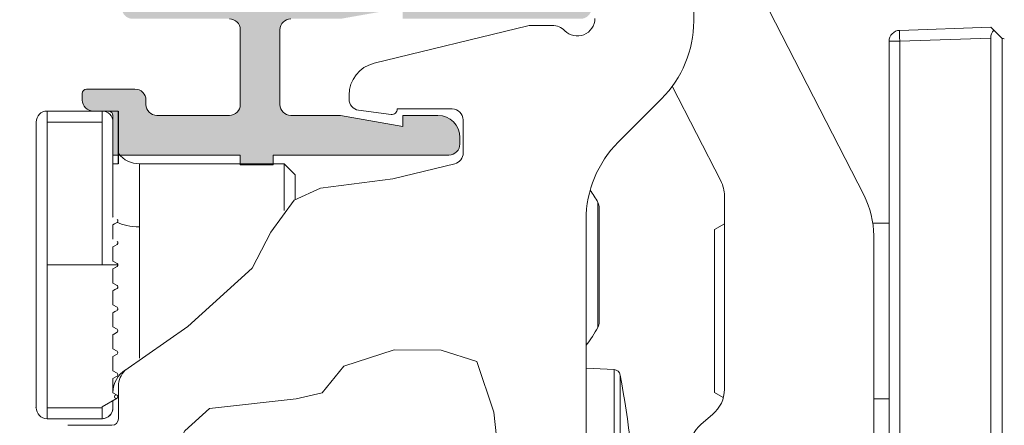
# Model space of a CAD drawing. Header units: metres. Extents: x -1.3 to 9.7, y -0.4 to 3.7.
# Tile 10 of 66: x -0.7831 to -0.7383, y 0.1078 to 0.1262. Entities that reach past the tile are written whole.
import ezdxf

# ---------------------------------------------------------------- set-up
doc = ezdxf.new("R2010")
doc.units = ezdxf.units.M
doc.header["$MEASUREMENT"] = 0
doc.linetypes.add('Wipeout_Contour', pattern=[1, 0, -1])
for name, color, linetype in [('152 - Bemaßung_ Beschriftung.Ausbau', 7, 'Continuous'), ('Neubau_301 - Elemente.Linie', 7, 'Continuous'), ('Neubau_302 - Elemente.Schraffur', 7, 'Continuous')]:
    doc.layers.add(name, color=color, linetype=linetype)
doc.styles.add('ERSTELLTER_STIL_1', font='txt')
doc.dimstyles.new('ERSTELLTER_STIL__2', dxfattribs={"dimtxt": 0.02, "dimasz": 0.01064, "dimexe": 0.18, "dimexo": 0.0625, "dimgap": 0, "dimtad": 1, "dimzin": 0, "dimdsep": 46, "dimtxsty": 'ERSTELLTER_STIL_1', "dimblk": 'ARROWHEAD_2', "dimblk1": 'ARROWHEAD_2', "dimblk2": 'ARROWHEAD_2', "dimcen": 0.09, "dimse1": 1, "dimse2": 1, "dimclrd": 7, "dimclre": 7, "dimclrt": 7, "dimazin": 0, "dimtfac": 1, "dimtdec": 4, "dimtmove": 0, "dimatfit": 3, "dimfxl": 1, "dimtolj": 1, "dimtzin": 0, "dimarcsym": 0})

# ---------------------------------------------------------------- blocks, each defined once
blk = doc.blocks.new('*D10')
at = {"layer": '152 - Bemaßung_ Beschriftung.Ausbau', "color": 7, "linetype": 'Continuous', "lineweight": 5}
for p, q in [((0.8903238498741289, 0.1463773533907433), (0.8903238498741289, 0.1532233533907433)), ((0.8973238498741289, 0.1423359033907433), (0.8833238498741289, 0.1504188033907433)), ((0.9008238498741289, 0.1463773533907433), (0.879823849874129, 0.1463773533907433)), ((0.8903238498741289, 0.06137735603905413), (0.8903238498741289, 0.1463773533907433)), ((0.8833238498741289, 0.06541880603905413), (0.8973238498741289, 0.05733590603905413)), ((0.9008238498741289, 0.06137735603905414), (0.879823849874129, 0.06137735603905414)), ((0.8903238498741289, -0.1036226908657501), (0.8903238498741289, 0.06137735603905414))]:
    blk.add_line(p, q, dxfattribs=at)
at = {"layer": '152 - Bemaßung_ Beschriftung.Ausbau', "color": 7, "lineweight": 5, "insert": (0.8866528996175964, 0.09128030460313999), "char_height": 0.02, "attachment_point": 7, "rotation": 90, "style": 'ERSTELLTER_STIL_1'}
blk.add_mtext('\\A1;{\\pql;\\fArial|b0|i0|c0|p38;8\\fArial|b0|i0|c0|p38;\\A1{\\H.66x;\\S5^  ;}}', dxfattribs=at)
at = {"color": 254, "linetype": 'Wipeout_Contour', "lineweight": 0, "ltscale": 4.19107671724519}
blk.add_wipeout([(0.8900738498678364, 0.08753030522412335), (0.8900738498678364, 0.12022440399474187), (0.8625738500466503, 0.12022440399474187), (0.8625738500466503, 0.08753030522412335)], dxfattribs=at).dxf.layer = '152 - Bemaßung_ Beschriftung.Ausbau'
blk = doc.blocks.new('ARROWHEAD_2')
at = {"color": 0, "linetype": 'Continuous', "lineweight": 0}
for p, q in [((-0.3781315, -0.655), (0.3781315, 0.655)), ((0, 0), (-1, 0))]:
    blk.add_line(p, q, dxfattribs=at)

msp = doc.modelspace()

# ---------------------------------------------------------------- hatches: boundary and pattern name
at = {"layer": 'Neubau_302 - Elemente.Schraffur', "linetype": 'Continuous', "lineweight": 5}
msp.add_hatch(color=7, dxfattribs=at).paths.add_polyline_path([(-0.8180673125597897, 0.1111280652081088, 0.414213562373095), (-0.8190673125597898, 0.1101280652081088), (-0.8190673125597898, 0.08862806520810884, 0.4142135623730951), (-0.8180673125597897, 0.08762806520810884), (-0.8174673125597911, 0.08762806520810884), (-0.8174673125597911, 0.08892806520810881), (-0.8169673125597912, 0.08892806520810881, -0.4142135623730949), (-0.8164673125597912, 0.08842806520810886), (-0.8164673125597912, 0.0729780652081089, 0.4142135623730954), (-0.8159673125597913, 0.07247806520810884), (-0.8085673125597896, 0.07247806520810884, -0.4142135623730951), (-0.8080673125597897, 0.0719780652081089), (-0.8080673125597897, 0.07117806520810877, -0.4142135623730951), (-0.8085673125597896, 0.07067806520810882), (-0.8159673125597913, 0.07067806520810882, 0.4142135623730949), (-0.8164673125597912, 0.07017806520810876), (-0.8164673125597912, 0.06417806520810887, 0.4142135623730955), (-0.8159673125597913, 0.06367806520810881), (-0.7705673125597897, 0.06367806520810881, 0.4142135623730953), (-0.7700673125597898, 0.06417806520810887), (-0.7700673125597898, 0.07017806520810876, 0.4142135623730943), (-0.7705673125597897, 0.07067806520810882), (-0.7779673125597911, 0.07067806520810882, -0.4142135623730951), (-0.7784673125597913, 0.07117806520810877), (-0.7784673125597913, 0.0719780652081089, -0.4142135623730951), (-0.7779673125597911, 0.07247806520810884), (-0.7735673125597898, 0.07247806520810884, 0.4142135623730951), (-0.7730673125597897, 0.0729780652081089), (-0.7730673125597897, 0.07637806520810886, 0.4142135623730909), (-0.7735673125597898, 0.0768780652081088), (-0.7768673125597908, 0.0768780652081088, 0.4732848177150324), (-0.7773576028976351, 0.07628000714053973, -0.488483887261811), (-0.7778673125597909, 0.07567806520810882), (-0.7800673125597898, 0.07567806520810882, -0.4142135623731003), (-0.7802673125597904, 0.0758780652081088), (-0.7802673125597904, 0.07617806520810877, -0.4142135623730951), (-0.7797673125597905, 0.07667806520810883), (-0.7790673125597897, 0.07667806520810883, 0.4142135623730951), (-0.7788673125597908, 0.0768780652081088), (-0.7788673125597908, 0.07867806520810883), (-0.7730673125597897, 0.07867806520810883), (-0.7730673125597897, 0.07912806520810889), (-0.7715673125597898, 0.07912806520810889), (-0.7715673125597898, 0.07867806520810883), (-0.7635673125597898, 0.07867806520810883, -0.4142135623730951), (-0.7630673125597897, 0.07817806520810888), (-0.7630673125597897, 0.0778780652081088, -0.4142135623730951), (-0.7640673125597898, 0.0768780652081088), (-0.76566731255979, 0.0768780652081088), (-0.76566731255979, 0.07737806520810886), (-0.7685029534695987, 0.0768780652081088), (-0.7707673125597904, 0.0768780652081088, 0.4142135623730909), (-0.7712673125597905, 0.07637806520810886), (-0.7712673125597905, 0.0729780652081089, 0.4142135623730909), (-0.7707673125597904, 0.07247806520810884), (-0.7685029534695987, 0.07247806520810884), (-0.76566731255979, 0.0719780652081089), (-0.76566731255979, 0.07247806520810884), (-0.7575673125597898, 0.07247806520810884, -0.4142135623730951), (-0.7570673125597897, 0.0719780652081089), (-0.7570673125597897, 0.07117806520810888, -0.414213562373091), (-0.7575673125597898, 0.07067806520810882), (-0.7677673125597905, 0.07067806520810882, 0.4142135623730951), (-0.7682673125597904, 0.07017806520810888), (-0.7682673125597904, 0.06417806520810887, 0.4142135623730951), (-0.7677673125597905, 0.06367806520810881), (-0.7483673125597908, 0.06367806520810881, 0.414213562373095), (-0.7478673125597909, 0.06417806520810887), (-0.7478673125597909, 0.06517806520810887, -0.414213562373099), (-0.7473673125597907, 0.06567806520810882), (-0.7460673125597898, 0.06567806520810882, -0.4142135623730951), (-0.7455673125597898, 0.06517806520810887), (-0.7455673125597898, 0.06467806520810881), (-0.7465673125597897, 0.06467806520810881), (-0.7465673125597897, 0.06417806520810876, 0.4142135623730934), (-0.7455673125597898, 0.06317806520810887), (-0.7415673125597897, 0.06317806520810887, 0.4142135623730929), (-0.7405673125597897, 0.06417806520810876), (-0.7405673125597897, 0.06467806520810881), (-0.7415673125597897, 0.06467806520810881), (-0.7415673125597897, 0.06517806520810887, -0.4142135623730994), (-0.7410673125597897, 0.06567806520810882), (-0.7397673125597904, 0.06567806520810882, -0.414213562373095), (-0.7392673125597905, 0.06517806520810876), (-0.7392673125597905, 0.0618780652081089, -0.4142135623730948), (-0.7397673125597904, 0.06137806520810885), (-0.8232673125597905, 0.06137806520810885), (-0.8232673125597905, 0.0647780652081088), (-0.8221673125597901, 0.0658780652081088), (-0.8215673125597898, 0.0658780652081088), (-0.8215673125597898, 0.06437806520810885, 0.4142135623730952), (-0.8205673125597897, 0.06337806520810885), (-0.8192673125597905, 0.06337806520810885, 0.4142135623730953), (-0.8182673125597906, 0.06437806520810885), (-0.8182673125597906, 0.06857806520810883, 0.4000000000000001), (-0.8182673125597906, 0.06957806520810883), (-0.8182673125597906, 0.07837806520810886, 0.4142135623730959), (-0.8192673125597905, 0.07937806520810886), (-0.8205673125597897, 0.07937806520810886, 0.4142135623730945), (-0.8215673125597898, 0.07837806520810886), (-0.8215673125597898, 0.0758780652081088), (-0.8220673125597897, 0.0758780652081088, -0.4142135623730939), (-0.8230673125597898, 0.0768780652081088), (-0.8230673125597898, 0.08037806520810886, -0.414213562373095), (-0.8225673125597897, 0.08087806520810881), (-0.8187673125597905, 0.08087806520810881, 0.4142135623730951), (-0.8182673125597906, 0.08137806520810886), (-0.8182673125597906, 0.08487806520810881, 0.4142135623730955), (-0.8192673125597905, 0.08587806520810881), (-0.8220673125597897, 0.08587806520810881), (-0.8220673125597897, 0.08417806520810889), (-0.8225673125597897, 0.08417806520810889, -0.4142135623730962), (-0.8230673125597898, 0.08467806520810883), (-0.8230673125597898, 0.0871280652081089, -0.4142135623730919), (-0.8225673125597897, 0.08762806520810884), (-0.8218673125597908, 0.08762806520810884, 0.414213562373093), (-0.8208673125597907, 0.08862806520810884), (-0.8208673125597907, 0.1101280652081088, 0.4142135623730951), (-0.8218673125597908, 0.1111280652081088), (-0.8225673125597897, 0.1111280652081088, -0.4142135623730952), (-0.8230673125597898, 0.1116280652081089), (-0.8230673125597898, 0.1140780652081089, -0.4142135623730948), (-0.8225673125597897, 0.1145780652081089), (-0.8220673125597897, 0.1145780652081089), (-0.8220673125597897, 0.1128780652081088), (-0.8192673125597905, 0.1128780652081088, 0.4142135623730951), (-0.8182673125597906, 0.1138780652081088), (-0.8182673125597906, 0.1173780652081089, 0.4142135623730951), (-0.8187673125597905, 0.1178780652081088), (-0.8225673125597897, 0.1178780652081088, -0.4142135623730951), (-0.8230673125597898, 0.1183780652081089), (-0.8230673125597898, 0.1218780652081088, -0.414213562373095), (-0.8220673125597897, 0.1228780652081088), (-0.8215673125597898, 0.1228780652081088), (-0.8215673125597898, 0.1203780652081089, 0.4142135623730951), (-0.8205673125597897, 0.1193780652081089), (-0.8192673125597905, 0.1193780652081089, 0.4142135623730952), (-0.8182673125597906, 0.1203780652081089), (-0.8182673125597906, 0.1291780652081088, 0.4000000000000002), (-0.8182673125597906, 0.1301780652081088), (-0.8182673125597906, 0.1343780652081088, 0.4142135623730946), (-0.8192673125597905, 0.1353780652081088), (-0.8205673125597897, 0.1353780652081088, 0.4142135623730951), (-0.8215673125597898, 0.1343780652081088), (-0.8215673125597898, 0.1328780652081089), (-0.8221673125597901, 0.1328780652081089), (-0.8232673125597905, 0.1339780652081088), (-0.8232673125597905, 0.1373780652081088), (-0.7687673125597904, 0.1373780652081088, -0.414213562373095), (-0.7682673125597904, 0.1368780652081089), (-0.7682673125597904, 0.1285780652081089, 0.4142135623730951), (-0.7677673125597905, 0.1280780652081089), (-0.7575673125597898, 0.1280780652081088, -0.4142135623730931), (-0.7570673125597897, 0.1275780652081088), (-0.7570673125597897, 0.1267780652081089, -0.4142135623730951), (-0.7575673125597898, 0.1262780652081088), (-0.76566731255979, 0.1262780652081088), (-0.76566731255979, 0.1267780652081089), (-0.7685029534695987, 0.1262780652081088), (-0.7707673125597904, 0.1262780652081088, 0.414213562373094), (-0.7712673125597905, 0.1257780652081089), (-0.7712673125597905, 0.1223780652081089, 0.4142135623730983), (-0.7707673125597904, 0.1218780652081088), (-0.7685029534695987, 0.1218780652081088), (-0.76566731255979, 0.1213780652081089), (-0.76566731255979, 0.1218780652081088), (-0.7640673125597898, 0.1218780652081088, -0.4142135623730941), (-0.7630673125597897, 0.1208780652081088), (-0.7630673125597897, 0.1205780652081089, -0.4142135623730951), (-0.7635673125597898, 0.1200780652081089), (-0.7715673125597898, 0.1200780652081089), (-0.7715673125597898, 0.1196280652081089), (-0.7730673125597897, 0.1196280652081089), (-0.7730673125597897, 0.1200780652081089), (-0.7788673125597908, 0.1200780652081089), (-0.7788673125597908, 0.1218780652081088, 0.4142135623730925), (-0.7790673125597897, 0.1220780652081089), (-0.7797673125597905, 0.1220780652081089, -0.4142135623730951), (-0.7802673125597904, 0.1225780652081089), (-0.7802673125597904, 0.1228780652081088, -0.4142135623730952), (-0.7800673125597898, 0.1230780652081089), (-0.7778673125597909, 0.1230780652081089, -0.4142135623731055), (-0.7773673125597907, 0.1225780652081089), (-0.7773673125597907, 0.1223780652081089, 0.4142135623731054), (-0.7768673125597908, 0.1218780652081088), (-0.7735673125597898, 0.1218780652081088, 0.4142135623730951), (-0.7730673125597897, 0.1223780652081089), (-0.7730673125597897, 0.1257780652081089, 0.4142135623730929), (-0.7735673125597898, 0.1262780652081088), (-0.7779673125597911, 0.1262780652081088, -0.4142135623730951), (-0.7784673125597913, 0.1267780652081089), (-0.7784673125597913, 0.1275780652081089, -0.4142135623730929), (-0.7779673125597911, 0.1280780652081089), (-0.7705673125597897, 0.1280780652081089, 0.4142135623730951), (-0.7700673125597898, 0.1285780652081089), (-0.7700673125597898, 0.1345780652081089, 0.4142135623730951), (-0.7705673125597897, 0.1350780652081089), (-0.8159673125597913, 0.1350780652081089, 0.4142135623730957), (-0.8164673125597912, 0.1345780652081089), (-0.8164673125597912, 0.1285780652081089, 0.4142135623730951), (-0.8159673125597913, 0.1280780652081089), (-0.8085673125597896, 0.1280780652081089, -0.414213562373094), (-0.8080673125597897, 0.1275780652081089), (-0.8080673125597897, 0.1267780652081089, -0.414213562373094), (-0.8085673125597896, 0.1262780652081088), (-0.8159673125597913, 0.1262780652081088, 0.4142135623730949), (-0.8164673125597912, 0.1257780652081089), (-0.8164673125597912, 0.1103280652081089, -0.4142135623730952), (-0.8169673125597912, 0.1098280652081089), (-0.8174673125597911, 0.1098280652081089), (-0.8174673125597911, 0.1111280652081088)])

# ---------------------------------------------------------------- linework, layer by layer
at = {"layer": 'Neubau_301 - Elemente.Linie', "color": 1, "linetype": 'Continuous', "lineweight": 5}
for p, q in [((-0.7524173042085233, 0.1308780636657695), (-0.7524173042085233, 0.12617076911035)), ((-0.750340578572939, 0.1293065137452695), (-0.7446587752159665, 0.118238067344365)), ((-0.7669727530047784, 0.1242572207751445), (-0.7599756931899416, 0.1259638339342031)), ((-0.7598572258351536, 0.1259780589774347), (-0.7588629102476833, 0.1259780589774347)), ((-0.7388872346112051, 0.1258984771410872), (-0.7430347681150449, 0.125753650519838)), ((-0.7387458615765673, 0.1257571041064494), (-0.7388872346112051, 0.1258984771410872)), ((-0.7387458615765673, 0.1257571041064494), (-0.7383668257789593, 0.1253780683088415)), ((-0.7435173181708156, 0.1252539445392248), (-0.7430347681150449, 0.1252539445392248)), ((-0.7435173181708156, 0.0922780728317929), (-0.7435173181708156, 0.1252539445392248)), ((-0.7388872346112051, 0.1253987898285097), (-0.7430347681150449, 0.1252539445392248)), ((-0.7430347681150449, 0.0922780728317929), (-0.7430347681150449, 0.1252539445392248)), ((-0.7388872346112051, 0.0733573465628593), (-0.7388872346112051, 0.1253987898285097)), ((-0.7383668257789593, 0.1253780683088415), (-0.7383668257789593, 0.07337806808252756)), ((-0.7511828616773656, 0.1189038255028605), (-0.7533912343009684, 0.1232058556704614)), ((-0.7681173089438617, 0.1226175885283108), (-0.7681173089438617, 0.1227999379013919)), ((-0.7538817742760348, 0.1226352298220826), (-0.7558528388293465, 0.1206641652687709)), ((-0.7818673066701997, 0.1215783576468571), (-0.7818673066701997, 0.1220783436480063)), ((-0.7818673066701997, 0.1220783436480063), (-0.7793673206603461, 0.1220783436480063)), ((-0.7793673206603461, 0.1220783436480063), (-0.7793673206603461, 0.1215783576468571)), ((-0.7786392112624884, 0.1220783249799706), (-0.7793660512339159, 0.1220783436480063)), ((-0.7786392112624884, 0.1196783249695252), (-0.7786392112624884, 0.1220783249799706)), ((-0.7786141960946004, 0.1196783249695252), (-0.7786141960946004, 0.1220783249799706)), ((-0.7661993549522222, 0.121930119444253), (-0.7676814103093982, 0.1221217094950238)), ((-0.7634173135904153, 0.1221780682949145), (-0.7659173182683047, 0.1221780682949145)), ((-0.7823673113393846, 0.1150783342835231), (-0.7823673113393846, 0.1215783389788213)), ((-0.7818673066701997, 0.1215783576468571), (-0.7818673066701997, 0.1150783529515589)), ((-0.7793673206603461, 0.1215783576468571), (-0.7818673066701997, 0.1215783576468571)), ((-0.7793673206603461, 0.1150783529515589), (-0.7793673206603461, 0.1215783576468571)), ((-0.7788673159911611, 0.1215783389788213), (-0.7788673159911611, 0.1172533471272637)), ((-0.7629173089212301, 0.1201707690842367), (-0.7629173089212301, 0.1216780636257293)), ((-0.7788673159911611, 0.1196783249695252), (-0.7786392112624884, 0.1196783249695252)), ((-0.7786392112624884, 0.1196783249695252), (-0.7788673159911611, 0.1196783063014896)), ((-0.7788673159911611, 0.1196782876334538), (-0.7786392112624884, 0.1196782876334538)), ((-0.7786392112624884, 0.1196782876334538), (-0.7788673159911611, 0.1196782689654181)), ((-0.7788673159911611, 0.1196782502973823), (-0.7786392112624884, 0.1196782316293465)), ((-0.7786392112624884, 0.1196782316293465), (-0.7788673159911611, 0.1196782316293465)), ((-0.7788475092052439, 0.1196781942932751), (-0.7786392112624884, 0.1196781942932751)), ((-0.778639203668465, 0.1196782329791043), (-0.7788046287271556, 0.1196781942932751)), ((-0.7786392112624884, 0.1196781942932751), (-0.778639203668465, 0.1196782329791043)), ((-0.778639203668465, 0.1196782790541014), (-0.778639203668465, 0.1196783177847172)), ((-0.778639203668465, 0.119678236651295), (-0.778639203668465, 0.1196782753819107)), ((-0.7786142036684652, 0.1196782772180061), (-0.7786142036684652, 0.1196783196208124)), ((-0.7786142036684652, 0.1196783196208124), (-0.7786142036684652, 0.1196782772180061)), ((-0.7786142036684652, 0.1196782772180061), (-0.7786142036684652, 0.1196782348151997)), ((-0.7776673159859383, 0.1108260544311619), (-0.7776673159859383, 0.1196780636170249)), ((-0.7776673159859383, 0.1196780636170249), (-0.771067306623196, 0.1196780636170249)), ((-0.7776673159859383, 0.1196780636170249), (-0.771067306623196, 0.1196780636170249)), ((-0.7730673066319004, 0.1196280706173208), (-0.7715673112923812, 0.1196280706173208)), ((-0.771067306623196, 0.1196780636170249), (-0.771067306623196, 0.1175540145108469)), ((-0.7705673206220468, 0.1191780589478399), (-0.771067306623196, 0.1196780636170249)), ((-0.771067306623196, 0.1175540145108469), (-0.771067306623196, 0.1196780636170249)), ((-0.7705673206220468, 0.1191780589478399), (-0.771067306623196, 0.1196780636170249)), ((-0.7661173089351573, 0.1189975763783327), (-0.7632988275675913, 0.1196850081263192)), ((-0.7705673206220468, 0.1191780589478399), (-0.7705673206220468, 0.1180586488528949)), ((-0.7705673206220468, 0.1180586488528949), (-0.7705673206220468, 0.1191780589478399)), ((-0.7510173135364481, 0.1094200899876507), (-0.7510173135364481, 0.1182188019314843)), ((-0.756779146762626, 0.112235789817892), (-0.756779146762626, 0.117920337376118)), ((-0.7567173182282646, 0.1124766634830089), (-0.7567173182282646, 0.1176794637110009)), ((-0.757317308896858, 0.1171286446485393), (-0.757317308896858, 0.08162749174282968)), ((-0.7788673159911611, 0.1162533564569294), (-0.7788673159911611, 0.1169033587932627)), ((-0.7786842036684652, 0.1170089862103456), (-0.7786842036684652, 0.1170090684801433)), ((-0.7776673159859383, 0.1108260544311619), (-0.7776673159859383, 0.1168117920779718)), ((-0.7514673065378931, 0.1166893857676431), (-0.7510173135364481, 0.1169491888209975)), ((-0.7514673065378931, 0.1166893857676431), (-0.7514673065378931, 0.1092667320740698)), ((-0.7442271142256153, 0.1169780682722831), (-0.7435173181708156, 0.1169780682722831)), ((-0.7442173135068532, 0.1164113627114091), (-0.7442173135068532, 0.1057780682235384)), ((-0.7788673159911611, 0.1152533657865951), (-0.7788673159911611, 0.1159033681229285)), ((-0.7786842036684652, 0.1160089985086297), (-0.7786842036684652, 0.1160090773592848)), ((-0.7786442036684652, 0.1160782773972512), (-0.7786442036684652, 0.1160783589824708)), ((-0.7823673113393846, 0.1085783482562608), (-0.7823673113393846, 0.1150783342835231)), ((-0.7818673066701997, 0.1150783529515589), (-0.7793673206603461, 0.1150783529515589)), ((-0.7818673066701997, 0.1150783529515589), (-0.77864419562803, 0.1150783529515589)), ((-0.7818673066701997, 0.1085783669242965), (-0.7818673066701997, 0.1150783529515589)), ((-0.7786842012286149, 0.1150090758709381), (-0.7788673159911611, 0.1149033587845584)), ((-0.7788673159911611, 0.1149033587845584), (-0.7788673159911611, 0.114253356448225)), ((-0.7786842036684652, 0.115009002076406), (-0.7786842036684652, 0.1150090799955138)), ((-0.7786442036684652, 0.1150782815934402), (-0.7786442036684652, 0.1150783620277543)), ((-0.7788673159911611, 0.114253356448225), (-0.7786842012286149, 0.1141476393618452)), ((-0.7786842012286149, 0.1140090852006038), (-0.7788673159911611, 0.113903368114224)), ((-0.7786842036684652, 0.1140089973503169), (-0.7786842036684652, 0.1140090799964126)), ((-0.7786442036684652, 0.1140782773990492), (-0.7786442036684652, 0.1140783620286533)), ((-0.7788673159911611, 0.113903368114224), (-0.7788673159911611, 0.1132533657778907)), ((-0.7788673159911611, 0.1132533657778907), (-0.7786842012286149, 0.1131476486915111)), ((-0.7786442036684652, 0.1130782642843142), (-0.7786442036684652, 0.1130783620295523)), ((-0.7786842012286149, 0.1130090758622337), (-0.7788673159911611, 0.112903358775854)), ((-0.7788673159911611, 0.112903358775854), (-0.7788673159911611, 0.1122533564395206)), ((-0.7786842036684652, 0.1130089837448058), (-0.7786842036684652, 0.1130090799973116)), ((-0.7788673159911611, 0.1122533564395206), (-0.7786842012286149, 0.1121476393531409)), ((-0.7786842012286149, 0.1120090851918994), (-0.7788673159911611, 0.1119033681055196)), ((-0.7788673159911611, 0.1119033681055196), (-0.7788673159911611, 0.1112533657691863)), ((-0.7786842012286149, 0.112008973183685), (-0.7788475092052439, 0.1119146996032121)), ((-0.7786842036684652, 0.1120089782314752), (-0.7786842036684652, 0.1120090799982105)), ((-0.7786442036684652, 0.1120782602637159), (-0.7786442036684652, 0.1120783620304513)), ((-0.7788673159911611, 0.1112533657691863), (-0.7786842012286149, 0.1111476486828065)), ((-0.7786842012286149, 0.1110090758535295), (-0.7788673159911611, 0.1109033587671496)), ((-0.7786842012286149, 0.1110089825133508), (-0.7788673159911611, 0.1109032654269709)), ((-0.7788673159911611, 0.1109033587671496), (-0.7788673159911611, 0.1102533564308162)), ((-0.7786842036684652, 0.1110089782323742), (-0.7786842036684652, 0.1110090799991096)), ((-0.7786442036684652, 0.1110782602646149), (-0.7786442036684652, 0.1110783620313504)), ((-0.7560402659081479, 0.1103111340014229), (-0.757317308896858, 0.1103780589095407)), ((-0.7788673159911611, 0.1102533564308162), (-0.7786842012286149, 0.1101476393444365)), ((-0.7786842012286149, 0.1100090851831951), (-0.7788673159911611, 0.1099033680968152)), ((-0.7786842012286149, 0.1100089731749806), (-0.7788673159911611, 0.1099032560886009)), ((-0.7788673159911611, 0.1099033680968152), (-0.7788673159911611, 0.1092533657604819)), ((-0.7786842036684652, 0.1100089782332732), (-0.7786842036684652, 0.1100090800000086)), ((-0.7786442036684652, 0.1100782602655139), (-0.7786442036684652, 0.1100783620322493)), ((-0.7560402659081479, 0.1022478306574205), (-0.7560402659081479, 0.1103111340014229)), ((-0.7557606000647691, 0.1027008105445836), (-0.7557606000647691, 0.1100640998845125)), ((-0.7786173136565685, 0.1080780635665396), (-0.7786173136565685, 0.109563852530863)), ((-0.7793673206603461, 0.1086146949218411), (-0.7786842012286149, 0.1090090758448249)), ((-0.7788673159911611, 0.1092533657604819), (-0.7786842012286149, 0.1091476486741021)), ((-0.7786842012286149, 0.1090089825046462), (-0.7788673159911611, 0.1089032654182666)), ((-0.7788673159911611, 0.1089029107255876), (-0.7786842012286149, 0.1090086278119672)), ((-0.7786842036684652, 0.1090089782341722), (-0.7786842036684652, 0.1090090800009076)), ((-0.7786442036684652, 0.1090782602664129), (-0.7786442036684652, 0.1090783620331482)), ((-0.7786442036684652, 0.1090779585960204), (-0.7786442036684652, 0.1090779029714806)), ((-0.7514673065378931, 0.1092667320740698), (-0.7510673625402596, 0.1090358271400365)), ((-0.7823673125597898, 0.1085783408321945), (-0.7823673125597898, 0.108578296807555)), ((-0.7823673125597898, 0.108578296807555), (-0.7823673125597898, 0.1085780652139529)), ((-0.7823673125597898, 0.1085779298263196), (-0.7823673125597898, 0.1085780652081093)), ((-0.7823673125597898, 0.1085779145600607), (-0.7823673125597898, 0.1085779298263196)), ((-0.7793673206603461, 0.1085783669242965), (-0.7818673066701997, 0.1085783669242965)), ((-0.7818673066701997, 0.1085783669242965), (-0.7818673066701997, 0.1080783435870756)), ((-0.7793673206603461, 0.1085783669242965), (-0.7793673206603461, 0.1086146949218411)), ((-0.7793673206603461, 0.1080783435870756), (-0.7793673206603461, 0.1085783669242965)), ((-0.7788673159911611, 0.1085783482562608), (-0.7788673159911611, 0.1089033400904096)), ((-0.7788673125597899, 0.1085780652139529), (-0.7788673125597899, 0.1085783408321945)), ((-0.7788673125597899, 0.1085780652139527), (-0.7788673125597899, 0.1085779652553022)), ((-0.7788673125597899, 0.1085779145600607), (-0.7788673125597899, 0.1085779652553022)), ((-0.7442173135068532, 0.1089780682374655), (-0.7435173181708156, 0.1089780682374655)), ((-0.7520814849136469, 0.1078276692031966), (-0.751553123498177, 0.1082710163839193)), ((-0.7818673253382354, 0.1080779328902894), (-0.7805173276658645, 0.1080778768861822)), ((-0.7818673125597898, 0.1080783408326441), (-0.7818673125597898, 0.1080780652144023)), ((-0.7818673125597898, 0.1080780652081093), (-0.78186731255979, 0.1080779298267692)), ((-0.7818673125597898, 0.1080780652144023), (-0.7793673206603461, 0.1080780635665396)), ((-0.7818673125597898, 0.1080779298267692), (-0.7818673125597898, 0.1080779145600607)), ((-0.7793673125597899, 0.1080783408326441), (-0.7818673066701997, 0.1080783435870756)), ((-0.7793673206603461, 0.1080780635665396), (-0.7818673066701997, 0.1080780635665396)), ((-0.7805173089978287, 0.1080778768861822), (-0.7818673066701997, 0.1080779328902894)), ((-0.781507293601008, 0.1080779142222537), (-0.7818673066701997, 0.1080779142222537)), ((-0.7809173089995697, 0.1077780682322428), (-0.7789173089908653, 0.1077780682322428)), ((-0.780099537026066, 0.1080778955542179), (-0.7805173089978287, 0.1080778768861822)), ((-0.7805172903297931, 0.1080778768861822), (-0.7800995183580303, 0.1080778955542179)), ((-0.7793673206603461, 0.1080779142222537), (-0.779671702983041, 0.1080779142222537)), ((-0.7793673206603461, 0.1080780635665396), (-0.7793673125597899, 0.1080783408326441)), ((-0.7793673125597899, 0.1080779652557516), (-0.7793673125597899, 0.1080780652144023)), ((-0.7793673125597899, 0.1080779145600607), (-0.7793673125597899, 0.108077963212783))]:
    msp.add_line(p, q, dxfattribs=at)
at = {"layer": 'Neubau_301 - Elemente.Linie', "color": 1, "linetype": 'Continuous', "lineweight": 5, "flags": 128}
for points in [[(-0.7735673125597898, 0.1262780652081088, -0.414213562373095), (-0.7730673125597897, 0.1257780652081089), (-0.7730673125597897, 0.1223780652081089, -0.414213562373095), (-0.7735673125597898, 0.1218780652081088), (-0.7768673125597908, 0.1218780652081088, -0.414213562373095), (-0.7773673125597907, 0.1223780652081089), (-0.7773673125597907, 0.1225780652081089, 0.414213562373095), (-0.7778673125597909, 0.1230780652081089), (-0.7800673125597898, 0.1230780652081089, 0.414213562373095), (-0.7802673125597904, 0.1228780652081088), (-0.7802673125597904, 0.1225780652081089, 0.414213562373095), (-0.7797673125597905, 0.1220780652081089), (-0.7790673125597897, 0.1220780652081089, -0.414213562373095), (-0.7788673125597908, 0.1218780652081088), (-0.7788673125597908, 0.1200780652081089), (-0.7730673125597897, 0.1200780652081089), (-0.7730673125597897, 0.1196280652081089)], [(-0.7715673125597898, 0.1196280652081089), (-0.7715673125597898, 0.1200780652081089), (-0.7635673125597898, 0.1200780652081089, 0.414213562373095), (-0.7630673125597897, 0.1205780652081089), (-0.7630673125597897, 0.1208780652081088, 0.414213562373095), (-0.7640673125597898, 0.1218780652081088), (-0.76566731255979, 0.1218780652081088), (-0.76566731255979, 0.1213780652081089), (-0.7685029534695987, 0.1218780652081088), (-0.7707673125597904, 0.1218780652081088, -0.414213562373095), (-0.7712673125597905, 0.1223780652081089), (-0.7712673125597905, 0.1257780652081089, -0.414213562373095), (-0.7707673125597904, 0.1262780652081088)]]:
    msp.add_lwpolyline(points, format="xyb", dxfattribs=at)
for points in [[(-0.7786392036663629, 0.1197467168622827), (-0.7786250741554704, 0.1197311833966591), (-0.7786164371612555, 0.1197259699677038)], [(-0.7783244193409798, 0.1102709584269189), (-0.7754584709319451, 0.1122812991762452), (-0.7725268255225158, 0.1149278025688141), (-0.7716805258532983, 0.1165689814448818), (-0.7706090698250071, 0.1180250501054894), (-0.7694093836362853, 0.118571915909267), (-0.7661173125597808, 0.1189975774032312)], [(-0.7786842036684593, 0.1170090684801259), (-0.7786680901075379, 0.1170213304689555), (-0.7786503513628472, 0.1170475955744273), (-0.7786442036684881, 0.1170783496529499), (-0.7786503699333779, 0.1171091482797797), (-0.7786681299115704, 0.1171354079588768), (-0.7786842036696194, 0.1171476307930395)], [(-0.7788673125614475, 0.1169032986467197), (-0.7787921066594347, 0.1169466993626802), (-0.7786842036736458, 0.1170089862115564)], [(-0.7788673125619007, 0.1159033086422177), (-0.778790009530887, 0.1159479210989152), (-0.7786842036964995, 0.116008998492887)], [(-0.7786842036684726, 0.1160090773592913), (-0.7786677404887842, 0.1160216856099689), (-0.7786503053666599, 0.1160477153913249), (-0.7786442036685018, 0.1160783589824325), (-0.7786503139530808, 0.1161090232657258), (-0.7786677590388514, 0.1161350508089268), (-0.7786842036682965, 0.1161476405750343)], [(-0.7786442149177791, 0.1160778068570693), (-0.7786452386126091, 0.1160654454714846), (-0.7786477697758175, 0.116054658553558), (-0.7786548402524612, 0.1160384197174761), (-0.7786700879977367, 0.1160193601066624), (-0.7786842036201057, 0.116008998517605)], [(-0.7788673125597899, 0.1152533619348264), (-0.7786842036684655, 0.1151476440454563)], [(-0.7788673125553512, 0.1149033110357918), (-0.7787874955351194, 0.1149493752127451), (-0.7786842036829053, 0.115009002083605)], [(-0.7786442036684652, 0.1150783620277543), (-0.7786490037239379, 0.1151056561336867), (-0.7786628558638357, 0.1151297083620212), (-0.7786842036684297, 0.1151476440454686)], [(-0.7786442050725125, 0.1150782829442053), (-0.7786449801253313, 0.1150671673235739), (-0.7786486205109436, 0.1150520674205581), (-0.7786558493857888, 0.1150367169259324), (-0.7786696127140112, 0.1150198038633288), (-0.7786842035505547, 0.1150090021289)], [(-0.778867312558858, 0.113903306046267), (-0.7787836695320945, 0.1139515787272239), (-0.7786842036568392, 0.1140089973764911)], [(-0.7786441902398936, 0.1140782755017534), (-0.7786449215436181, 0.1140675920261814), (-0.77864786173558, 0.1140543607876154), (-0.7786535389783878, 0.1140407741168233), (-0.7786634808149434, 0.1140261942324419), (-0.7786808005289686, 0.1140110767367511)], [(-0.7786442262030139, 0.1130782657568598), (-0.7786466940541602, 0.1130584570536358), (-0.7786542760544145, 0.1130394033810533), (-0.7786630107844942, 0.1130267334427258), (-0.7786772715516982, 0.1130134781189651)], [(-0.7788673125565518, 0.1129032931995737), (-0.7787776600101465, 0.1129550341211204), (-0.7786842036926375, 0.1130089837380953)], [(-0.7615173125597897, 0.1083780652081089), (-0.7622887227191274, 0.11068780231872), (-0.7639173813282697, 0.1111988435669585), (-0.7660568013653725, 0.1112106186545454), (-0.7683573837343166, 0.1104688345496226), (-0.7693329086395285, 0.1092608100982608), (-0.7705173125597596, 0.1089780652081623), (-0.7744754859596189, 0.1085359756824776), (-0.7755995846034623, 0.1075322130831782), (-0.7772173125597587, 0.1043780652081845)], [(-0.7788673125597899, 0.1085779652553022), (-0.7788936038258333, 0.1084179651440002), (-0.7789679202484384, 0.1082771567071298), (-0.7790828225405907, 0.1081667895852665), (-0.7792266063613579, 0.1080981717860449), (-0.7793038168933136, 0.1080820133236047), (-0.7793433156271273, 0.108078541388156), (-0.7793543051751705, 0.1080781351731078), (-0.7793647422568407, 0.1080779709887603), (-0.7794182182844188, 0.1080779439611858), (-0.7797114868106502, 0.1080779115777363), (-0.7800995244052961, 0.1080778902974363)]]:
    msp.add_lwpolyline(points, dxfattribs=at)
at = {"layer": 'Neubau_301 - Elemente.Linie', "color": 1, "linetype": 'Continuous', "lineweight": 5}
msp.add_circle((-0.778724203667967, 0.1090779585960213), 7.999999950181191e-05, dxfattribs=at)
for centre, radius, start, end in [((-0.7577173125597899, 0.1262950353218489), 0.0007999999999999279, 224.2752706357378, 0), ((-0.7574173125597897, 0.1261707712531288), 0.00499999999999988, 315, 0), ((-0.7598572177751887, 0.1254780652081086), 0.0005000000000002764, 90, 103.7069610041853), ((-0.758862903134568, 0.1251780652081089), 0.0008000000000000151, 44.27527063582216, 90), ((-0.7430173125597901, 0.1252539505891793), 0.000499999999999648, 91.99999999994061, 180), ((-0.7383668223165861, 0.1248780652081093), 0.0004999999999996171, 78.69006752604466, 90), ((-0.7666173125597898, 0.1227999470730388), 0.001500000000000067, 103.7069610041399, 180), ((-0.7676173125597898, 0.122617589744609), 0.0005000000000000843, 180, 262.6341141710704), ((-0.7818673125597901, 0.121578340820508), 0.0004999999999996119, 90, 180), ((-0.7818673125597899, 0.1215779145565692), 0.0004999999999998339, 90, 180), ((-0.7793673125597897, 0.1215783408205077), 0.0004999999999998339, 0, 90), ((-0.7793673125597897, 0.1215779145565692), 0.0004999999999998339, 0, 90), ((-0.7661673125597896, 0.1221780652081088), 0.0002499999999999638, 262.6341141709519, 0), ((-0.7634173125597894, 0.1216780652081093), 0.0004999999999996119, 0, 90), ((-0.7523173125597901, 0.1171286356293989), 0.00499999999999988, 134.9999999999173, 180), ((-0.7776673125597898, 0.1208780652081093), 0.001199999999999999, 217.9007237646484, 270), ((-0.7634173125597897, 0.1201707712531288), 0.0004999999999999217, 283.7069610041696, 0), ((-0.7525173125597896, 0.1182188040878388), 0.001499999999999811, 0, 27.17294114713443), ((-0.7619494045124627, 0.1150780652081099), 0.005899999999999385, 28.79920535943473, 35.23924506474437), ((-0.7482173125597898, 0.1164113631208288), 0.003999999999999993, 0, 27.17294114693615), ((-0.7572173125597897, 0.1176794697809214), 0.0004999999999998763, 359.9999550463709, 28.79915799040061), ((-0.7787242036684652, 0.1150783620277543), 7.99999999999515e-05, 299.9999999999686, 0), ((-0.7787242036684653, 0.1140783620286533), 7.999999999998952e-05, 300.0000000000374, 59.9999999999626), ((-0.7787242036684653, 0.1130783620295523), 7.999999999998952e-05, 300.0000000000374, 59.9999999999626), ((-0.7787242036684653, 0.1120783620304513), 7.999999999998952e-05, 300.0000000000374, 59.9999999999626), ((-0.761949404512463, 0.11507806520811), 0.005900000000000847, 321.7299586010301, 331.2007946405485), ((-0.7572173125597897, 0.1124766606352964), 0.0004999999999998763, 331.2008420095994, 4.495364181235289e-05), ((-0.7787242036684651, 0.1120782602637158), 7.999999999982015e-05, 299.9999999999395, 0), ((-0.7787242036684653, 0.1110783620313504), 7.999999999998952e-05, 300.0000000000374, 59.9999999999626), ((-0.7787242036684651, 0.1110782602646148), 7.999999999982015e-05, 299.9999999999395, 0), ((-0.7776673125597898, 0.1092780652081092), 0.001200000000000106, 121.4250524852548, 180), ((-0.7787242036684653, 0.1100783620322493), 7.999999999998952e-05, 300.0000000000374, 59.9999999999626), ((-0.7787242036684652, 0.1100782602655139), 7.99999999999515e-05, 299.9999999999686, 0), ((-0.7776173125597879, 0.1095638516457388), 0.0009999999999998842, 135.0000000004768, 180), ((-0.7560559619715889, 0.1100115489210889), 0.0003000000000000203, 10.08918849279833, 86.9999999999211), ((-0.8158173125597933, 0.09937806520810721), 0.06100000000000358, 4.005362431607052, 10.08918849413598), ((-0.7787242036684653, 0.1090783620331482), 7.999999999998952e-05, 300.0000000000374, 59.9999999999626), ((-0.7787242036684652, 0.109078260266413), 7.999999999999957e-05, 299.9999999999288, 0), ((-0.7787242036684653, 0.1090779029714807), 8.00000000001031e-05, 299.9999999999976, 0.1643895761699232), ((-0.7525173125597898, 0.109420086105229), 0.001500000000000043, 309.9999999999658, 0), ((-0.7818673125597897, 0.1085783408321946), 0.000500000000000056, 180, 270), ((-0.7818673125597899, 0.1085780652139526), 0.0004999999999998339, 180, 270), ((-0.7818673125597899, 0.1085780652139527), 0.0004999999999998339, 180, 270), ((-0.7818673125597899, 0.1085779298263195), 0.0004999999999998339, 180, 270), ((-0.7818673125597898, 0.1085779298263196), 0.0004999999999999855, 180, 269.9975704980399), ((-0.7818673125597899, 0.1085779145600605), 0.0004999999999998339, 180, 270), ((-0.77936731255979, 0.1085783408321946), 0.000500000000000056, 270, 0), ((-0.7793673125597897, 0.1085780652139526), 0.0004999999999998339, 270, 0), ((-0.7793673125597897, 0.1085780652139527), 0.0004999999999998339, 270, 0), ((-0.77936731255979, 0.1085779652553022), 0.000500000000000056, 270, 0), ((-0.7793673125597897, 0.1085779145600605), 0.0004999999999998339, 270, 0), ((-0.8422673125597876, 0.0993780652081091), 0.0812499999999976, 353.6403397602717, 6.359660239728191), ((-0.7789173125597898, 0.1080780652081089), 0.000299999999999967, 270, 0), ((-0.7511173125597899, 0.1066786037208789), 0.001499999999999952, 129.9999999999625, 180)]:
    msp.add_arc(centre, radius, start, end, dxfattribs=at)
for centre, major_axis, ratio, start_param, end_param in [((-0.7430173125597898, 0.1252539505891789), (-1.744974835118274e-05, 0.0004996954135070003), 0.03487826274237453, -1.319166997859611e-12, 1.569578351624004), ((-0.7384038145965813, 0.1254150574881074), (0.0001845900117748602, 0.0004686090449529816), 0.9534465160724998, 1.177792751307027, 1.962581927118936), ((-0.7776673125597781, 0.1172640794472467), (0.001200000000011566, 0), 0.376899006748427, 3.141592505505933, 3.165771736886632), ((-0.7776673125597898, 0.1172640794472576), (0.001199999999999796, 0), 0.3768990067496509, 3.719224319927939, 4.71238898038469), ((-0.7818673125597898, 0.1080779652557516), (0.002499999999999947, 0), 4.240280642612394e-05, 5.49778714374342, 6.283185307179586)]:
    msp.add_ellipse(centre, major_axis=major_axis, ratio=ratio, start_param=start_param, end_param=end_param, dxfattribs=at)
msp.add_point((-0.7823673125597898, 0.108578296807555), dxfattribs=at)

# ---------------------------------------------------------------- next in the draw order: dimensions: what is measured, and where the dimension line sits
at = {"layer": '152 - Bemaßung_ Beschriftung.Ausbau', "color": 7, "linetype": 'Continuous', "lineweight": 5}
dim = msp.add_linear_dim(base=(0.8903238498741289, 0.1463773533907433), p1=(-0.7882562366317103, 0.06137735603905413), p2=(-0.8632672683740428, 0.1463773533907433), angle=90, dimstyle='ERSTELLTER_STIL__2', dxfattribs=at)
dim.commit()
dim.dimension.update_dxf_attribs({"geometry": '*D10', "text_midpoint": (0.8763238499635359, 0.1259156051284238), "dimtype": 160, "text_rotation": 90})

doc.saveas('drawing.dxf')
